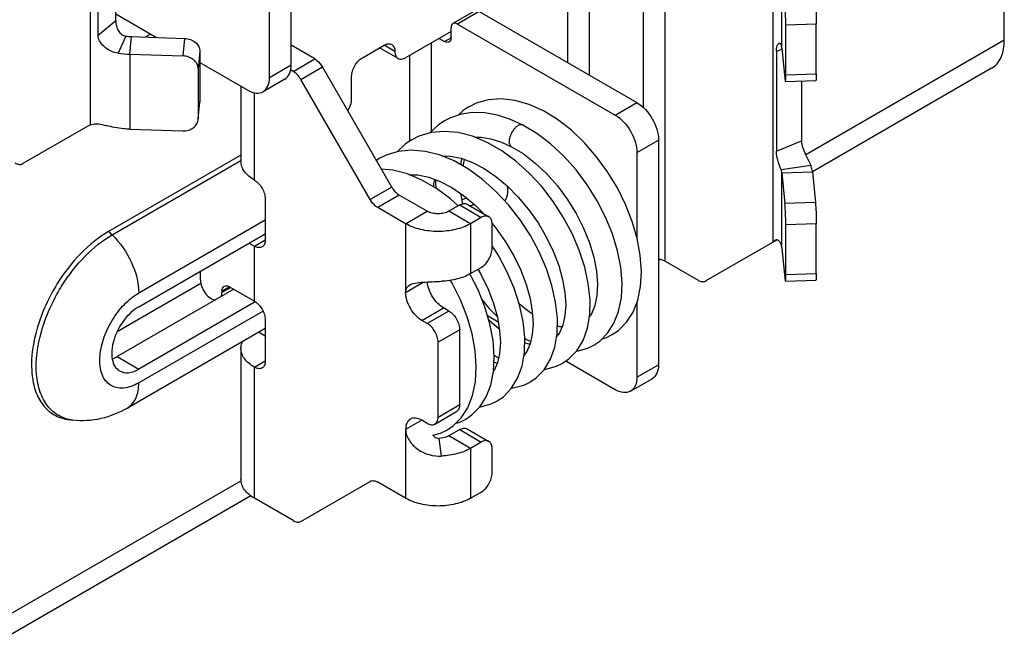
# Model space of a CAD drawing. Header units: millimetres. Extents: x 0 to 841, y 0 to 594.
# Tile 101 of 127: x 734 to 750, y 375 to 385. Entities that reach past the tile are written whole.
import ezdxf

# ---------------------------------------------------------------- set-up
doc = ezdxf.new("R2010")
doc.units = ezdxf.units.MM
doc.header["$LTSCALE"] = 46.255
doc.layers.get('0').update_dxf_attribs({"linetype": 'CONTINUOUS'})
doc.layers.add('DATUM_AXIS', color=7, linetype='CONTINUOUS')
doc.layers.add('ROUNDS', color=7, linetype='CONTINUOUS')

msp = doc.modelspace()

# ---------------------------------------------------------------- linework, layer by layer
at = {"color": 9, "linetype": 'CONTINUOUS'}
for p, q in [((743.802, 383.3166), (743.802, 388.1583)), ((744.1556, 380.8098), (744.1556, 388.1583)), ((734.7511, 387.7236), (734.7511, 383.0408)), ((745.9233, 381.1221), (745.9233, 385.8049)), ((746.069, 384.296), (746.069, 385.5208)), ((735.1703, 384.738), (734.8824, 384.5019)), ((735.3352, 384.49), (735.2123, 384.2102)), ((735.4025, 384.1934), (735.4303, 384.4816)), ((740.3372, 382.9348), (740.3372, 384.382)), ((749.7064, 384.4228), (746.4589, 382.5479)), ((735.4025, 384.1934), (735.4025, 382.9687)), ((739.9836, 382.7759), (739.9836, 384.1779)), ((745.9786, 384.2421), (746.0706, 384.2795)), ((738.0391, 384.0146), (737.6855, 383.8105)), ((737.4381, 382.1367), (737.4381, 383.5695)), ((743.3424, 383.1981), (743.696, 383.4022)), ((743.696, 382.5857), (744.0495, 382.7899)), ((745.9786, 382.6091), (746.3874, 382.7753)), ((746.0544, 382.3097), (746.5391, 382.3807)), ((746.069, 382.2548), (746.5682, 382.2708)), ((746.069, 381.03), (746.069, 382.2548)), ((739.9836, 382.2095), (739.9836, 382.2175)), ((739.9129, 381.4222), (740.2665, 381.6263)), ((740.9736, 381.4222), (740.62, 381.6263)), ((739.9129, 381.4222), (739.9129, 380.2995)), ((740.9736, 381.4222), (740.9736, 380.6057)), ((737.4381, 381.0548), (737.6148, 381.1569)), ((745.9455, 381.1447), (745.9761, 381.1602)), ((737.4381, 380.1567), (737.4381, 381.0548)), ((739.9129, 380.2995), (740.2001, 380.4653)), ((740.1781, 379.8403), (740.5317, 380.0444)), ((737.6148, 379.5851), (737.5082, 379.6467)), ((737.4381, 379.0748), (737.6148, 379.1769)), ((737.4381, 376.9315), (737.4381, 379.0748)), ((743.696, 378.9115), (744.0495, 379.1156)), ((740.1781, 378.2073), (739.9129, 378.0542)), ((739.9129, 378.0542), (739.9129, 376.9315)), ((740.5013, 377.6225), (740.4626, 377.9103)), ((740.9736, 377.748), (740.62, 377.9521)), ((740.9736, 377.748), (740.9736, 376.9315)), ((737.2199, 377.2138), (733.4429, 375.0331))]:
    msp.add_line(p, q, dxfattribs=at)
at = {"color": 7, "linetype": 'CONTINUOUS'}
for p, q in [((737.6855, 383.8105), (737.6855, 387.4847)), ((735.1703, 384.738), (735.1703, 386.2553)), ((735.741, 384.5249), (735.6536, 384.4744)), ((735.4303, 384.4816), (736.297, 384.4537)), ((745.9786, 384.2421), (745.9786, 382.6091)), ((746.069, 384.296), (746.1173, 383.7956)), ((737.9355, 383.7857), (737.582, 383.5816)), ((741.0656, 383.393), (740.9494, 383.3362)), ((740.6446, 383.1533), (740.5476, 383.1043)), ((740.1306, 382.8535), (740.0137, 382.7959)), ((744.0495, 382.7899), (744.0495, 379.1156)), ((739.4801, 382.4879), (739.4335, 382.4568)), ((740.5214, 382.524), (740.5245, 382.5293)), ((740.8159, 382.3853), (740.8324, 382.4876)), ((742.8825, 382.0574), (742.6996, 382.3015)), ((746.069, 382.2548), (746.1173, 381.7544)), ((739.9875, 382.216), (739.9904, 382.2209)), ((739.9951, 382.2208), (739.9941, 382.2132)), ((740.2665, 381.6263), (739.8094, 381.8903)), ((745.9882, 381.1595), (744.8209, 380.4855)), ((745.9455, 381.1447), (745.9641, 381.158)), ((741.4252, 380.9106), (741.3271, 381.0621)), ((746.069, 381.03), (746.1173, 380.5297)), ((736.5622, 380.4421), (735.1943, 379.6523)), ((743.1278, 379.5406), (743.1892, 379.5579)), ((743.1892, 379.5579), (743.2916, 379.6078)), ((742.891, 379.3855), (742.9903, 379.4338)), ((742.3781, 379.0904), (742.4816, 379.1402)), ((743.5924, 378.6826), (743.946, 378.8867)), ((741.844, 378.782), (741.9473, 378.8317)), ((741.3098, 378.4736), (741.4131, 378.5233)), ((740.7858, 378.1723), (740.8976, 378.2257)), ((740.4807, 377.9952), (740.5892, 378.0476)), ((740.7321, 378.1588), (740.7858, 378.1723)), ((740.3558, 377.9618), (740.4807, 377.9952))]:
    msp.add_line(p, q, dxfattribs=at)
at = {"color": 3, "linetype": 'CONTINUOUS'}
for p, q in [((734.8824, 384.5019), (734.8824, 386.1349)), ((738.0391, 384.0146), (738.0391, 385.0266)), ((735.4025, 384.1934), (736.2692, 384.1655)), ((749.4993, 383.9651), (746.5674, 382.2723)), ((746.3874, 383.7583), (746.3874, 382.7753)), ((737.2184, 383.6719), (737.2184, 382.4428)), ((734.7511, 383.0408), (733.6486, 382.4043)), ((735.4025, 382.9687), (736.2692, 382.9408)), ((743.696, 382.5857), (743.696, 381.1977)), ((746.5682, 382.2708), (746.6165, 381.7705)), ((737.6148, 381.8305), (737.6148, 381.1569)), ((739.9129, 381.4222), (739.4558, 381.6861)), ((744.0832, 380.8381), (744.0495, 380.8187)), ((743.696, 380.1377), (743.696, 378.9115)), ((737.6148, 379.8505), (737.6148, 379.1769)), ((737.2184, 379.381), (737.2184, 377.2377)), ((739.9129, 376.9315), (739.4558, 377.1954)), ((737.3817, 376.969), (733.2358, 374.5754))]:
    msp.add_line(p, q, dxfattribs=at)
at = {"color": 7, "linetype": 'CONTINUOUS'}
for points in [[(743.2907, 379.6073), (743.3925, 379.6769), (743.5253, 379.81), (743.6323, 379.9767), (743.7098, 380.1728), (743.7563, 380.3953), (743.7707, 380.6417), (743.752, 380.9055), (743.7014, 381.1788), (743.6208, 381.4567), (743.5116, 381.7345), (743.3761, 382.0073), (743.2166, 382.2702), (743.0359, 382.5182), (742.8372, 382.7463), (742.6237, 382.9501), (742.3992, 383.125), (742.1677, 383.2672), (741.9333, 383.3731), (741.7013, 383.4395), (741.4758, 383.4651), (741.2617, 383.4491), (741.0656, 383.393)], [(741.8324, 383.0348), (741.6287, 383.129), (741.4165, 383.1978), (741.2086, 383.2347), (741.0081, 383.2391), (740.8189, 383.2114), (740.6446, 383.1533)], [(740.9502, 383.3367), (740.8557, 383.2742), (740.7704, 383.1952)], [(740.5484, 383.1047), (740.4428, 383.0343), (740.3066, 382.906)], [(742.4805, 379.1396), (742.582, 379.2096), (742.7117, 379.3441), (742.8143, 379.5136), (742.8855, 379.7132), (742.9237, 379.9379), (742.9289, 380.1832), (742.9011, 380.4436), (742.8418, 380.7139), (742.7524, 380.9883), (742.6351, 381.2618), (742.4919, 381.5296), (742.3253, 381.7869), (742.138, 382.0287), (741.9332, 382.2505), (741.7145, 382.4476), (741.4851, 382.616), (741.2479, 382.7524), (741.0085, 382.8522), (740.7729, 382.9127), (740.5449, 382.933), (740.329, 382.9127), (740.1306, 382.8535)], [(742.6996, 382.3015), (742.4988, 382.526), (742.2834, 382.7265), (742.0567, 382.8992), (741.8324, 383.0348)], [(740.0145, 382.7964), (739.9101, 382.727), (739.7725, 382.5979)], [(741.0449, 382.8371), (741.1407, 382.8392), (741.3061, 382.813), (741.4782, 382.7584), (741.6457, 382.6812)], [(741.9463, 378.8311), (742.0471, 378.9006), (742.1768, 379.0345), (742.2798, 379.2042), (742.3512, 379.4039), (742.3897, 379.6295), (742.3948, 379.8758), (742.3668, 380.1375), (742.3067, 380.4093), (742.2163, 380.6854), (742.0976, 380.9606), (741.9529, 381.2295), (741.7849, 381.4874), (741.5964, 381.7293), (741.3907, 381.9506), (741.1712, 382.1468), (740.9417, 382.3137), (740.7058, 382.448), (740.4675, 382.5462), (740.2324, 382.6056), (740.0057, 382.6245), (739.7918, 382.6037), (739.5951, 382.5446), (739.4795, 382.4876)], [(741.6457, 382.6812), (741.8328, 382.5679), (742.0275, 382.4193), (742.2163, 382.243), (742.3945, 382.043), (742.5577, 381.8241), (742.702, 381.5916), (742.8243, 381.3515), (742.9219, 381.1097), (742.993, 380.8724), (743.0366, 380.6458), (743.0529, 380.4358), (743.043, 380.2478), (743.0086, 380.085), (742.9516, 379.9497), (742.9181, 379.9049)], [(740.508, 382.5296), (740.6422, 382.5276), (740.8203, 382.492), (741.0061, 382.4242), (741.1959, 382.3253), (741.3872, 382.1963), (741.5753, 382.0394), (741.7558, 381.8581), (741.9249, 381.6562), (742.0788, 381.4378), (742.2139, 381.2084), (742.3271, 380.9739), (742.4164, 380.7399), (742.4804, 380.512), (742.5185, 380.2957), (742.531, 380.0962), (742.5189, 379.9184), (742.4842, 379.7647), (742.4286, 379.6384), (742.3806, 379.5761)], [(740.7745, 381.7155), (740.6465, 381.8308), (740.4166, 381.9995), (740.1799, 382.1357), (739.9404, 382.2356), (739.7037, 382.2963), (739.5167, 382.3126)], [(739.9749, 382.2212), (740.1117, 382.2189), (740.2916, 382.1822), (740.4779, 382.1132), (740.6673, 382.0137), (740.8573, 381.8848), (741.0443, 381.7283), (741.1799, 381.5918)], [(740.3732, 382.0245), (740.3764, 382.0815), (740.3888, 382.1462)], [(740.4022, 382.1412), (740.4012, 382.0882), (740.4089, 382.004)], [(740.8468, 381.7478), (740.8203, 381.8884), (740.8183, 381.9113)], [(742.9894, 379.4333), (743.0876, 379.5004), (743.2167, 379.6297), (743.3212, 379.7933), (743.3969, 379.9874), (743.4412, 380.2094), (743.4526, 380.4532), (743.4311, 380.7119), (743.378, 380.9809), (743.2945, 381.255), (743.1826, 381.5293), (743.0444, 381.7984), (742.8825, 382.0574)], [(740.094, 381.7259), (740.1354, 381.7041), (740.1556, 381.6904)], [(741.327, 381.4241), (741.3933, 381.3447), (741.5467, 381.1264), (741.6813, 380.8972), (741.7944, 380.6624), (741.8834, 380.4281), (741.9471, 380.2001), (741.9848, 379.984), (741.9969, 379.7851), (741.9846, 379.608), (741.9497, 379.4551), (741.8942, 379.3294), (741.8467, 379.268)], [(741.4123, 378.5228), (741.5117, 378.5912), (741.6415, 378.7245), (741.7446, 378.8937), (741.8165, 379.0931), (741.8554, 379.3183), (741.8609, 379.5637), (741.8335, 379.8241), (741.7745, 380.0943), (741.6854, 380.3688), (741.5683, 380.6424), (741.4252, 380.9106)], [(741.0959, 380.6763), (741.1494, 380.585), (741.2614, 380.3515), (741.3498, 380.1185), (741.4131, 379.8913), (741.4508, 379.6756), (741.4628, 379.477), (741.4507, 379.3005), (741.4161, 379.1481), (741.3608, 379.0222), (741.3503, 379.0087)], [(740.5883, 378.047), (740.6886, 378.1154), (740.8206, 378.2471), (740.9279, 378.4129), (741.0066, 378.61), (741.0538, 378.8356), (741.068, 379.0846), (741.0491, 379.3482), (740.9983, 379.6214), (740.9172, 379.8995), (740.8075, 380.1776), (740.6715, 380.4506), (740.6443, 380.4954)], [(740.8966, 378.2251), (740.9967, 378.2937), (741.1259, 378.4241), (741.2299, 378.5879), (741.3052, 378.7812), (741.35, 379.0022), (741.3627, 379.2489), (741.3423, 379.5116), (741.2901, 379.7841), (741.2078, 380.0616), (741.097, 380.3392), (740.9652, 380.6015)], [(741.1601, 380.1811), (741.2798, 380.0356), (741.4096, 379.9041)], [(741.9874, 379.9418), (741.9366, 379.9744), (741.7689, 380.1115)], [(741.4472, 379.6959), (741.4449, 379.6975), (741.276, 379.842), (741.2716, 379.8467)], [(742.4707, 379.7342), (742.4341, 379.7377), (742.3922, 379.75)], [(741.8605, 379.5475), (741.8921, 379.5266), (741.9586, 379.4939)], [(741.9472, 379.4494), (741.926, 379.4521), (741.8589, 379.4741)], [(742.7037, 379.3357), (742.715, 379.3364), (742.891, 379.3855)], [(741.361, 379.2704), (741.382, 379.2556), (741.4343, 379.2281)], [(741.4131, 379.1412), (741.3908, 379.144), (741.3578, 379.1549)], [(742.182, 379.0432), (742.2036, 379.0441), (742.3781, 379.0904)], [(741.6478, 378.7349), (741.6696, 378.7358), (741.844, 378.782)], [(741.1277, 378.427), (741.1346, 378.4273), (741.3098, 378.4736)]]:
    msp.add_lwpolyline(points, dxfattribs=at)
for centre, radius, start, end in [((735.4571, 385.3255), 0.8443, 261.70227, 268.18629), ((744.5444, 382.4972), 1.9474, 315.07776, 316.00901)]:
    msp.add_arc(centre, radius, start, end, dxfattribs=at)
at = {"color": 3, "linetype": 'CONTINUOUS'}
for centre, radius, start, end in [((735.4553, 385.8736), 1.681, 261.68779, 268.20077), ((734.3039, 385.1373), 2.1436, 282.04092, 283.33712)]:
    msp.add_arc(centre, radius, start, end, dxfattribs=at)
at = {"color": 9, "linetype": 'CONTINUOUS'}
msp.add_arc((741.8059, 382.9849), 0.0565, 62.09924, 66.53234, dxfattribs=at)
at = {"color": 7, "linetype": 'CONTINUOUS'}
for points, knots in [([(735.1703, 384.738), (735.1703, 384.7102), (735.1784, 384.6538), (735.2109, 384.5767), (735.2632, 384.5153), (735.3115, 384.4935), (735.3352, 384.49)], [0, 0, 0, 0, 0.260613, 0.5264083, 0.7749932, 1, 1, 1, 1]), ([(745.9786, 384.2421), (745.9786, 384.2727), (745.9829, 384.315), (746.0035, 384.3587), (746.0176, 384.3715), (746.0245, 384.3733)], [0, 0, 0, 0, 0.6341451, 0.8523844, 1, 1, 1, 1]), ([(746.0245, 384.3733), (746.0299, 384.3748), (746.0448, 384.3708), (746.0513, 384.3581), (746.0544, 384.3509)], [0, 0, 0, 0, 0.417211, 1, 1, 1, 1]), ([(737.582, 383.5816), (737.6157, 383.6011), (737.674, 383.674), (737.6855, 383.7627), (737.6855, 383.8105)], [0, 0, 0, 0, 0.4492496, 1, 1, 1, 1]), ([(737.332, 383.6063), (737.3733, 383.5825), (737.456, 383.5481), (737.5483, 383.5621), (737.582, 383.5816)], [0, 0, 0, 0, 0.5507504, 1, 1, 1, 1]), ([(746.0544, 382.3097), (746.036, 382.3516), (746, 382.4485), (745.9786, 382.5515), (745.9786, 382.6091)], [0, 0, 0, 0, 0.4427961, 1, 1, 1, 1]), ([(740.9122, 381.839), (740.9052, 381.8371), (740.8787, 381.8291), (740.8527, 381.8193), (740.8341, 381.8106)], [0, 0, 0, 0, 0.2615849, 1, 1, 1, 1]), ([(740.62, 381.6263), (740.5949, 381.6119), (740.5366, 381.5907), (740.4433, 381.5806), (740.3499, 381.5907), (740.2916, 381.6119), (740.2665, 381.6263)], [0, 0, 0, 0, 0.2372184, 0.5, 0.7627816, 1, 1, 1, 1]), ([(740.9638, 381.7163), (740.9698, 381.7177), (740.9935, 381.7236), (741.0168, 381.7309), (741.0338, 381.7372)], [0, 0, 0, 0, 0.2545005, 1, 1, 1, 1]), ([(745.9882, 381.1612), (745.9908, 381.1607), (746.002, 381.1574), (746.0114, 381.1495), (746.0173, 381.1427)], [0, 0, 0, 0, 0.2286539, 1, 1, 1, 1]), ([(746.069, 381.03), (746.0681, 381.0399), (746.0604, 381.0811), (746.0381, 381.1186), (746.0173, 381.1427)], [0, 0, 0, 0, 0.2369728, 1, 1, 1, 1]), ([(744.0504, 380.8461), (744.0601, 380.8444), (744.0965, 380.8367), (744.1319, 380.8235), (744.1556, 380.8098)], [0, 0, 0, 0, 0.2658965, 1, 1, 1, 1]), ([(740.5317, 380.0444), (740.4967, 380.0646), (740.4299, 380.1195), (740.3251, 380.256), (740.2754, 380.3845), (740.2679, 380.4708)], [0, 0, 0, 0, 0.2351113, 0.4953752, 1, 1, 1, 1]), ([(744.0495, 379.1156), (744.0495, 379.0679), (744.0379, 378.9791), (743.9797, 378.9062), (743.946, 378.8867)], [0, 0, 0, 0, 0.5507504, 1, 1, 1, 1]), ([(740.3552, 377.9614), (740.3688, 377.9463), (740.4006, 377.9196), (740.4422, 377.9094), (740.4626, 377.9103)], [0, 0, 0, 0, 0.4984037, 1, 1, 1, 1]), ([(740.62, 377.9521), (740.6092, 377.9458), (740.5597, 377.9223), (740.5046, 377.9121), (740.4626, 377.9103)], [0, 0, 0, 0, 0.2297884, 1, 1, 1, 1])]:
    msp.add_open_spline(points, degree=3, knots=knots, dxfattribs=at)
at = {"color": 3, "linetype": 'CONTINUOUS'}
for points, knots in [([(735.2123, 384.2102), (735.1248, 384.223), (735.0005, 384.2804), (734.9035, 384.4047), (734.8824, 384.4719), (734.8824, 384.5019)], [0, 0, 0, 0, 0.5669741, 0.8074131, 1, 1, 1, 1]), ([(749.4993, 383.9651), (749.5323, 383.9841), (749.594, 384.036), (749.686, 384.1867), (749.7064, 384.3273), (749.7064, 384.4228)], [0, 0, 0, 0, 0.2184671, 0.4522931, 1, 1, 1, 1]), ([(737.9355, 383.7857), (737.9693, 383.8052), (738.0275, 383.8781), (738.0391, 383.9668), (738.0391, 384.0146)], [0, 0, 0, 0, 0.4492496, 1, 1, 1, 1]), ([(734.7984, 383.0515), (734.8287, 383.0587), (734.9026, 383.0558), (734.9727, 383.0397), (735.0121, 383.0284)], [0, 0, 0, 0, 0.4318573, 1, 1, 1, 1]), ([(735.4025, 382.9687), (735.3688, 382.9697), (735.2372, 382.9778), (735.1064, 383.0013), (735.0121, 383.0284)], [0, 0, 0, 0, 0.255963, 1, 1, 1, 1]), ([(746.3874, 382.7753), (746.3874, 382.7374), (746.4073, 382.6605), (746.4645, 382.5313), (746.5133, 382.4393), (746.5391, 382.3807)], [0, 0, 0, 0, 0.2671476, 0.5480483, 1, 1, 1, 1]), ([(737.4381, 382.1367), (737.4051, 382.1557), (737.3454, 382.1968), (737.2741, 382.2718), (737.2289, 382.3547), (737.2184, 382.4143), (737.2184, 382.4428)], [0, 0, 0, 0, 0.2898071, 0.5490477, 0.7822277, 1, 1, 1, 1]), ([(746.5682, 382.2708), (746.5673, 382.2801), (746.5621, 382.3178), (746.5506, 382.3545), (746.5391, 382.3807)], [0, 0, 0, 0, 0.2457605, 1, 1, 1, 1]), ([(737.4381, 382.1367), (737.4632, 382.1222), (737.5107, 382.0822), (737.5661, 382.0064), (737.604, 381.9206), (737.6148, 381.8594), (737.6148, 381.8305)], [0, 0, 0, 0, 0.2372471, 0.5, 0.7627529, 1, 1, 1, 1]), ([(740.9736, 381.4222), (740.8983, 381.3788), (740.7232, 381.3153), (740.4433, 381.2849), (740.1633, 381.3153), (739.9882, 381.3788), (739.9129, 381.4222)], [0, 0, 0, 0, 0.2372184, 0.5, 0.7627816, 1, 1, 1, 1]), ([(737.6148, 381.1569), (737.6148, 381.133), (737.6091, 381.0886), (737.5799, 381.0522), (737.5631, 381.0424)], [0, 0, 0, 0, 0.5508253, 1, 1, 1, 1]), ([(737.5631, 381.0424), (737.5462, 381.0327), (737.5001, 381.0257), (737.4587, 381.0429), (737.4381, 381.0548)], [0, 0, 0, 0, 0.4491747, 1, 1, 1, 1]), ([(739.9668, 380.4124), (739.9962, 380.433), (740.0754, 380.4557), (740.2032, 380.4672), (740.3483, 380.4738), (740.4495, 380.4779), (740.5013, 380.4802)], [0, 0, 0, 0, 0.1982239, 0.4400462, 0.7131758, 1, 1, 1, 1]), ([(740.9736, 380.6057), (740.9062, 380.5668), (740.7509, 380.5075), (740.5873, 380.484), (740.5013, 380.4802)], [0, 0, 0, 0, 0.4747118, 1, 1, 1, 1]), ([(739.9129, 380.2995), (739.9129, 380.3227), (739.9203, 380.3672), (739.9505, 380.4009), (739.9668, 380.4124)], [0, 0, 0, 0, 0.5370734, 1, 1, 1, 1]), ([(737.4381, 380.1567), (737.4632, 380.1422), (737.5107, 380.1022), (737.5661, 380.0264), (737.604, 379.9406), (737.6148, 379.8794), (737.6148, 379.8505)], [0, 0, 0, 0, 0.2372471, 0.5, 0.7627529, 1, 1, 1, 1]), ([(740.1781, 379.8403), (740.1405, 379.862), (740.0692, 379.922), (739.9861, 380.0356), (739.9292, 380.1644), (739.9129, 380.2561), (739.9129, 380.2995)], [0, 0, 0, 0, 0.2372374, 0.5, 0.7627626, 1, 1, 1, 1]), ([(737.2184, 379.381), (737.2184, 379.3907), (737.2207, 379.4304), (737.2325, 379.4693), (737.2455, 379.4963)], [0, 0, 0, 0, 0.2453969, 1, 1, 1, 1]), ([(737.4381, 379.0748), (737.4051, 379.0938), (737.3454, 379.1349), (737.2741, 379.2099), (737.2289, 379.2929), (737.2184, 379.3524), (737.2184, 379.381)], [0, 0, 0, 0, 0.2898071, 0.5490477, 0.7822277, 1, 1, 1, 1]), ([(737.6148, 379.1769), (737.6148, 379.153), (737.6091, 379.1086), (737.5799, 379.0722), (737.5631, 379.0624)], [0, 0, 0, 0, 0.5508253, 1, 1, 1, 1]), ([(737.5631, 379.0624), (737.5462, 379.0527), (737.5001, 379.0457), (737.4587, 379.0629), (737.4381, 379.0748)], [0, 0, 0, 0, 0.4491747, 1, 1, 1, 1]), ([(743.696, 378.9115), (743.696, 378.8637), (743.6844, 378.775), (743.6261, 378.7021), (743.5924, 378.6826)], [0, 0, 0, 0, 0.5507504, 1, 1, 1, 1]), ([(743.5924, 378.6826), (743.5587, 378.6631), (743.4664, 378.6492), (743.3838, 378.6835), (743.3424, 378.7074)], [0, 0, 0, 0, 0.4492496, 1, 1, 1, 1]), ([(739.9906, 378.2258), (739.9653, 378.2112), (739.9216, 378.1565), (739.9129, 378.09), (739.9129, 378.0542)], [0, 0, 0, 0, 0.4492146, 1, 1, 1, 1]), ([(740.1781, 378.2073), (740.1471, 378.2252), (740.0851, 378.2509), (740.0159, 378.2404), (739.9906, 378.2258)], [0, 0, 0, 0, 0.5507854, 1, 1, 1, 1]), ([(739.9129, 378.0542), (739.9129, 378.0237), (739.9265, 377.9598), (739.9858, 377.8417), (740.1085, 377.719), (740.2965, 377.6342), (740.4336, 377.6194), (740.5013, 377.6225)], [0, 0, 0, 0, 0.1142072, 0.2396019, 0.4926966, 0.7458845, 1, 1, 1, 1]), ([(740.9736, 377.748), (740.9062, 377.7091), (740.7509, 377.6498), (740.5873, 377.6263), (740.5013, 377.6225)], [0, 0, 0, 0, 0.4747118, 1, 1, 1, 1]), ([(737.4381, 376.9315), (737.4051, 376.9505), (737.3454, 376.9916), (737.2741, 377.0666), (737.2289, 377.1496), (737.2184, 377.2091), (737.2184, 377.2377)], [0, 0, 0, 0, 0.2898071, 0.5490477, 0.7822277, 1, 1, 1, 1]), ([(740.9736, 376.9315), (740.8983, 376.888), (740.7232, 376.8246), (740.4433, 376.7942), (740.1633, 376.8246), (739.9882, 376.888), (739.9129, 376.9315)], [0, 0, 0, 0, 0.2372184, 0.5, 0.7627816, 1, 1, 1, 1])]:
    msp.add_open_spline(points, degree=3, knots=knots, dxfattribs=at)
at = {"color": 7, "linetype": 'CONTINUOUS'}
for points in [[(746.069, 384.296), (746.0672, 384.3149), (746.0621, 384.3336), (746.0544, 384.3509)], [(743.696, 383.4022), (743.8009, 383.3416), (743.9667, 383.1503), (744.0495, 382.911), (744.0495, 382.7899)], [(746.069, 382.2548), (746.0672, 382.2736), (746.0621, 382.2924), (746.0544, 382.3097)], [(745.964, 381.1581), (745.9661, 381.1591), (745.9683, 381.1599), (745.9705, 381.1605)], [(745.9705, 381.1605), (745.9762, 381.1621), (745.9824, 381.1624), (745.9882, 381.1612)]]:
    msp.add_open_spline(points, degree=3, dxfattribs=at)
at = {"color": 9, "linetype": 'CONTINUOUS'}
for points, knots in [([(741.8285, 383.0367), (741.8161, 383.0421), (741.7835, 383.043), (741.7555, 383.0292), (741.7413, 383.02)], [0, 0, 0, 0, 0.4436358, 1, 1, 1, 1]), ([(741.7413, 383.02), (741.7272, 383.0107), (741.6999, 382.9872), (741.6648, 382.9439), (741.6361, 382.8933), (741.6156, 382.84), (741.6055, 382.788), (741.6063, 382.7417), (741.6186, 382.7038), (741.6361, 382.6863), (741.6457, 382.6812)], [0, 0, 0, 0, 0.1285349, 0.2717373, 0.4215433, 0.5687055, 0.7040723, 0.8213541, 0.9179667, 1, 1, 1, 1])]:
    msp.add_open_spline(points, degree=3, knots=knots, dxfattribs=at)
at = {"color": 3, "linetype": 'CONTINUOUS'}
msp.add_open_spline([(743.3424, 383.1981), (743.4473, 383.1375), (743.6132, 382.9462), (743.696, 382.7069), (743.696, 382.5857)], degree=3, dxfattribs=at)
at = {"layer": 'DATUM_AXIS', "color": 9, "linetype": 'CONTINUOUS'}
for p, q in [((735.1111, 381.2391), (737.2184, 382.4557)), ((735.5466, 380.2905), (737.6148, 381.4846)), ((737.5797, 379.9923), (735.5466, 378.8185)), ((735.193, 379.2483), (735.5466, 379.0442))]:
    msp.add_line(p, q, dxfattribs=at)
at = {"layer": 'DATUM_AXIS', "color": 3, "linetype": 'CONTINUOUS'}
for p, q in [((735.5466, 380.0648), (737.6148, 381.2589)), ((737.4533, 380.145), (735.5466, 379.0442)), ((737.6148, 379.7082), (735.3602, 378.4065))]:
    msp.add_line(p, q, dxfattribs=at)
at = {"layer": 'DATUM_AXIS', "color": 7, "linetype": 'CONTINUOUS'}
msp.add_line((737.1022, 380.3506), (735.193, 379.2483), dxfattribs=at)
at = {"layer": 'DATUM_AXIS', "color": 3, "linetype": 'CONTINUOUS'}
for centre, radius, start, end in [((741.4707, 382.3307), 0.6198, 166.57391, 176.86013), ((734.6979, 380.0427), 1.8483, 259.32791, 262.74997)]:
    msp.add_arc(centre, radius, start, end, dxfattribs=at)
at = {"layer": 'DATUM_AXIS', "color": 9, "linetype": 'CONTINUOUS'}
for centre, radius, start, end in [((733.3599, 379.4185), 2.5262, 46.1127, 47.95834), ((736.8572, 378.798), 3.0295, 148.09934, 148.38457)]:
    msp.add_arc(centre, radius, start, end, dxfattribs=at)
at = {"layer": 'DATUM_AXIS', "color": 3, "linetype": 'CONTINUOUS'}
for points, knots in [([(741.5379, 381.7917), (741.5456, 381.8032), (741.5745, 381.8577), (741.5834, 381.9208), (741.5834, 381.9683)], [0, 0, 0, 0, 0.2251563, 1, 1, 1, 1]), ([(735.0516, 381.2946), (734.8868, 381.1994), (734.5724, 380.9417), (734.3256, 380.6219), (734.2142, 380.4432)], [0, 0, 0, 0, 0.4745741, 1, 1, 1, 1]), ([(734.2142, 380.4432), (734.0733, 380.217), (733.8607, 379.7554), (733.7638, 379.147), (733.8321, 378.7244), (733.9465, 378.4774), (734.1258, 378.2997), (734.2782, 378.2409), (734.3556, 378.2264)], [0, 0, 0, 0, 0.3137821, 0.5919893, 0.7098835, 0.8134064, 0.9073096, 1, 1, 1, 1]), ([(735.5466, 380.0648), (735.4499, 380.009), (735.2801, 379.8401), (735.1468, 379.5797), (735.1014, 379.3581), (735.1049, 379.2111), (735.1461, 379.0892), (735.2028, 379.0313), (735.234, 379.0133)], [0, 0, 0, 0, 0.2698554, 0.5613025, 0.6954414, 0.8131309, 0.9128476, 1, 1, 1, 1]), ([(735.234, 379.0133), (735.2762, 378.9889), (735.3915, 378.9714), (735.4948, 379.0143), (735.5466, 379.0442)], [0, 0, 0, 0, 0.449186, 1, 1, 1, 1]), ([(735.3602, 378.4065), (735.2258, 378.3289), (734.9348, 378.2089), (734.618, 378.1897), (734.4647, 378.2092)], [0, 0, 0, 0, 0.5009556, 1, 1, 1, 1])]:
    msp.add_open_spline(points, degree=3, knots=knots, dxfattribs=at)
msp.add_open_spline([(741.5834, 381.9683), (741.5834, 381.9918), (741.5816, 382.0153), (741.5786, 382.0386)], degree=3, dxfattribs=at)
at = {"layer": 'DATUM_AXIS', "color": 9, "linetype": 'CONTINUOUS'}
for points, knots in [([(734.2853, 380.399), (734.3951, 380.5754), (734.6385, 380.891), (734.9486, 381.1453), (735.1111, 381.2391)], [0, 0, 0, 0, 0.5254603, 1, 1, 1, 1]), ([(735.1111, 381.2391), (735.243, 381.1123), (735.4478, 380.8142), (735.5466, 380.4616), (735.5466, 380.2905)], [0, 0, 0, 0, 0.5166911, 1, 1, 1, 1]), ([(734.4646, 378.2092), (734.3859, 378.2192), (734.2298, 378.2682), (734.0414, 378.435), (733.9187, 378.6749), (733.8403, 379.0914), (733.9292, 379.6983), (734.1378, 380.1595), (734.2773, 380.3862)], [0, 0, 0, 0, 0.0939917, 0.1877737, 0.2903725, 0.4072661, 0.6847302, 1, 1, 1, 1]), ([(734.9102, 379.2288), (734.9151, 379.3313), (734.96, 379.5444), (735.0984, 379.8422), (735.2942, 380.1029), (735.4596, 380.2402), (735.5466, 380.2905)], [0, 0, 0, 0, 0.2407046, 0.503572, 0.7644849, 1, 1, 1, 1]), ([(735.5466, 378.8185), (735.4697, 378.7741), (735.3465, 378.7254), (735.1824, 378.7337), (735.0794, 378.7762), (734.9976, 378.8532), (734.9182, 379.0019), (734.9058, 379.1372), (734.9102, 379.2288)], [0, 0, 0, 0, 0.2703603, 0.3853985, 0.4932905, 0.6024103, 0.7206844, 1, 1, 1, 1]), ([(735.3602, 378.4065), (735.4209, 378.4416), (735.5257, 378.5728), (735.5466, 378.7326), (735.5466, 378.8185)], [0, 0, 0, 0, 0.4492462, 1, 1, 1, 1])]:
    msp.add_open_spline(points, degree=3, knots=knots, dxfattribs=at)
at = {"layer": 'DATUM_AXIS', "color": 7, "linetype": 'CONTINUOUS'}
msp.add_open_spline([(735.1124, 379.2103), (735.1191, 379.2128), (735.1468, 379.2236), (735.1735, 379.237), (735.193, 379.2483)], degree=3, knots=[0, 0, 0, 0, 0.2412079, 1, 1, 1, 1], dxfattribs=at)
at = {"layer": 'ROUNDS', "color": 3, "linetype": 'CONTINUOUS'}
for p, q in [((749.7064, 384.4228), (749.7064, 388.5053)), ((742.5646, 384.0554), (742.5646, 385.668)), ((740.7615, 384.6882), (743.3424, 383.1981)), ((746.6304, 383.8717), (746.6304, 384.6882)), ((740.6554, 384.4637), (740.6554, 384.627)), ((740.4609, 384.4535), (740.5493, 384.4024)), ((736.5188, 383.9534), (736.5188, 383.1369)), ((738.0719, 383.914), (738.0318, 383.9372)), ((739.3308, 381.8181), (738.1969, 383.782)), ((736.5181, 383.1208), (736.5188, 383.1369)), ((737.2184, 382.5456), (735.0516, 381.2946)), ((741.1504, 381.5243), (740.9736, 381.4222)), ((741.3271, 381.014), (741.3271, 381.4222)), ((746.6304, 380.6057), (746.6304, 381.4222)), ((737.3497, 381.1058), (737.4381, 381.0548)), ((736.5542, 380.5037), (736.5542, 380.6465)), ((740.9736, 380.6057), (741.1504, 380.7078)), ((736.9077, 380.3199), (736.9077, 380.2995)), ((737.0315, 380.3914), (737.4381, 380.1567)), ((740.2665, 379.7892), (740.1781, 379.8403)), ((741.4267, 379.8134), (741.2514, 379.9146)), ((740.4433, 378.2583), (740.4433, 379.483)), ((743.3424, 378.7074), (742.5321, 379.1752)), ((740.2665, 378.1562), (740.1781, 378.2073)), ((741.1504, 377.85), (740.9736, 377.748)), ((741.3271, 377.3397), (741.3271, 377.748)), ((738.1969, 376.5531), (739.3308, 377.2078)), ((738.0719, 376.5655), (737.4381, 376.9315)), ((740.9736, 376.9315), (741.1504, 377.0336))]:
    msp.add_line(p, q, dxfattribs=at)
at = {"layer": 'ROUNDS', "color": 7, "linetype": 'CONTINUOUS'}
for p, q in [((742.9181, 383.8513), (742.9181, 385.668)), ((735.1703, 384.8544), (735.8387, 384.4685)), ((741.04, 384.8998), (740.6865, 384.6956)), ((741.115, 384.8923), (743.696, 383.4022)), ((746.1312, 383.8556), (746.1312, 384.6721)), ((740.6554, 384.5657), (739.9129, 384.1371)), ((738.4255, 384.1181), (738.0391, 384.3412)), ((739.2058, 384.1371), (739.5594, 384.3412)), ((736.5466, 384.2416), (736.5466, 383.4251)), ((739.7879, 384.1247), (739.4862, 384.2989)), ((736.5466, 384.0598), (737.332, 383.6063)), ((739.6844, 382.0222), (738.5505, 383.9862)), ((739.0291, 383.4635), (739.0291, 383.8309)), ((746.1254, 383.7499), (746.6246, 383.766)), ((736.5196, 383.1368), (736.5459, 383.4091)), ((736.5466, 383.4251), (736.5459, 383.409)), ((740.7968, 381.7284), (740.62, 381.6263)), ((740.9218, 381.7408), (741.2754, 381.5367)), ((746.1312, 380.5897), (746.1312, 381.4062)), ((744.1556, 380.8098), (744.6959, 380.4979)), ((746.1254, 380.4839), (746.6246, 380.5)), ((740.62, 379.9934), (740.5317, 380.0444)), ((740.7968, 378.4624), (740.7968, 379.6872)), ((740.3915, 378.1439), (740.745, 378.348)), ((740.7968, 378.0542), (740.62, 377.9521)), ((740.9218, 378.0666), (741.2754, 377.8624))]:
    msp.add_line(p, q, dxfattribs=at)
at = {"layer": 'ROUNDS', "color": 9, "linetype": 'CONTINUOUS'}
for p, q in [((741.115, 384.8923), (740.7615, 384.6882)), ((746.6304, 384.6882), (746.1312, 384.6721)), ((736.297, 384.4537), (736.2692, 384.1655)), ((739.7362, 384.2391), (739.5594, 384.3412)), ((740.5493, 384.4024), (740.6554, 384.4637)), ((736.5466, 384.2416), (736.5188, 383.9534)), ((738.0719, 383.914), (738.4255, 384.1181)), ((738.1969, 383.782), (738.5505, 383.9862)), ((746.1312, 383.8556), (746.6304, 383.8717)), ((736.5188, 383.1369), (736.5466, 383.4251)), ((739.6844, 382.0222), (739.3308, 381.8181)), ((739.8094, 381.8903), (739.4558, 381.6861)), ((746.6165, 381.7705), (746.1173, 381.7544)), ((740.7968, 381.7284), (741.1504, 381.5243)), ((746.6304, 381.4222), (746.1312, 381.4062)), ((746.1312, 380.5897), (746.6304, 380.6057)), ((737.0315, 380.3914), (736.9077, 380.3199)), ((736.9077, 380.2995), (737.0492, 380.3812)), ((740.62, 379.9934), (740.2665, 379.7892)), ((740.7968, 379.6872), (740.4433, 379.483)), ((740.4433, 378.2583), (740.7968, 378.4624)), ((740.7968, 378.0542), (741.1504, 377.85))]:
    msp.add_line(p, q, dxfattribs=at)
at = {"layer": 'ROUNDS', "color": 7, "linetype": 'CONTINUOUS'}
for points, knots in [([(746.1312, 384.6721), (746.1312, 384.7343), (746.1281, 384.8505), (746.1225, 384.9666), (746.1173, 385.0204)], [0, 0, 0, 0, 0.5352882, 1, 1, 1, 1]), ([(736.297, 384.4537), (736.3295, 384.4527), (736.3932, 384.4405), (736.4753, 384.3941), (736.5323, 384.3252), (736.5466, 384.2686), (736.5466, 384.2416)], [0, 0, 0, 0, 0.2712955, 0.5320828, 0.7742334, 1, 1, 1, 1]), ([(739.5594, 384.3412), (739.5801, 384.3531), (739.6214, 384.3703), (739.6675, 384.3633), (739.6844, 384.3536)], [0, 0, 0, 0, 0.5507587, 1, 1, 1, 1]), ([(739.6844, 384.3536), (739.7012, 384.3438), (739.7304, 384.3074), (739.7362, 384.263), (739.7362, 384.2391)], [0, 0, 0, 0, 0.4492416, 1, 1, 1, 1]), ([(739.7362, 384.2391), (739.7362, 384.2153), (739.742, 384.1709), (739.7711, 384.1344), (739.7879, 384.1247)], [0, 0, 0, 0, 0.5507587, 1, 1, 1, 1]), ([(738.4255, 384.1181), (738.4376, 384.1111), (738.4877, 384.076), (738.527, 384.0269), (738.5505, 383.9862)], [0, 0, 0, 0, 0.2291658, 1, 1, 1, 1]), ([(739.0291, 383.8309), (739.0291, 383.8599), (739.0399, 383.921), (739.0778, 384.0069), (739.1332, 384.0826), (739.1807, 384.1226), (739.2058, 384.1371)], [0, 0, 0, 0, 0.2372223, 0.500001, 0.762778, 1, 1, 1, 1]), ([(739.7879, 384.1247), (739.8048, 384.115), (739.8509, 384.108), (739.8923, 384.1251), (739.9129, 384.1371)], [0, 0, 0, 0, 0.4492416, 1, 1, 1, 1]), ([(746.1254, 383.7499), (746.1261, 383.7499), (746.1271, 383.7532), (746.128, 383.7579), (746.129, 383.7671), (746.1302, 383.785), (746.131, 383.8151), (746.1312, 383.8409), (746.1312, 383.8556)], [0, 0, 0, 0, 0.0209888, 0.072441, 0.1556998, 0.2699051, 0.584959, 1, 1, 1, 1]), ([(746.1173, 383.7956), (746.1179, 383.7891), (746.1192, 383.7779), (746.1211, 383.7628), (746.1229, 383.7555), (746.1242, 383.7499), (746.1254, 383.7499)], [0, 0, 0, 0, 0.423309, 0.7347487, 0.9266335, 1, 1, 1, 1]), ([(738.9647, 383.2688), (738.9748, 383.2842), (739.0086, 383.3439), (739.0291, 383.413), (739.0291, 383.4635)], [0, 0, 0, 0, 0.2662738, 1, 1, 1, 1]), ([(739.6844, 382.0222), (739.6925, 382.0081), (739.7259, 381.9572), (739.7707, 381.9126), (739.8094, 381.8903)], [0, 0, 0, 0, 0.2672177, 1, 1, 1, 1]), ([(740.7968, 381.7284), (740.8175, 381.7403), (740.8588, 381.7575), (740.905, 381.7505), (740.9218, 381.7408)], [0, 0, 0, 0, 0.5507587, 1, 1, 1, 1]), ([(746.1312, 381.4062), (746.1312, 381.4684), (746.1281, 381.5845), (746.1225, 381.7006), (746.1173, 381.7544)], [0, 0, 0, 0, 0.5352882, 1, 1, 1, 1]), ([(744.6959, 380.4979), (744.7165, 380.486), (744.7578, 380.4688), (744.804, 380.4758), (744.8209, 380.4855)], [0, 0, 0, 0, 0.55075, 1, 1, 1, 1]), ([(746.1173, 380.5297), (746.1179, 380.5231), (746.1192, 380.512), (746.1211, 380.4968), (746.1229, 380.4895), (746.1242, 380.4839), (746.1254, 380.4839)], [0, 0, 0, 0, 0.423309, 0.7347487, 0.9266335, 1, 1, 1, 1]), ([(746.1254, 380.4839), (746.1261, 380.4839), (746.1271, 380.4872), (746.128, 380.4919), (746.129, 380.5011), (746.1302, 380.519), (746.131, 380.5491), (746.1312, 380.5749), (746.1312, 380.5897)], [0, 0, 0, 0, 0.0209888, 0.072441, 0.1556998, 0.2699051, 0.584959, 1, 1, 1, 1]), ([(740.62, 379.9934), (740.6451, 379.9789), (740.6926, 379.9389), (740.7481, 379.8631), (740.7859, 379.7773), (740.7968, 379.7161), (740.7968, 379.6872)], [0, 0, 0, 0, 0.2372223, 0.500001, 0.762778, 1, 1, 1, 1]), ([(740.7968, 378.4624), (740.7968, 378.4385), (740.791, 378.3942), (740.7619, 378.3577), (740.745, 378.348)], [0, 0, 0, 0, 0.5507584, 1, 1, 1, 1]), ([(740.7968, 378.0542), (740.8175, 378.0661), (740.8588, 378.0833), (740.905, 378.0763), (740.9218, 378.0666)], [0, 0, 0, 0, 0.5507587, 1, 1, 1, 1])]:
    msp.add_open_spline(points, degree=3, knots=knots, dxfattribs=at)
at = {"layer": 'ROUNDS', "color": 3, "linetype": 'CONTINUOUS'}
for points, knots in [([(746.6165, 385.0364), (746.6217, 384.9827), (746.6273, 384.8666), (746.6304, 384.7504), (746.6304, 384.6882)], [0, 0, 0, 0, 0.4647118, 1, 1, 1, 1]), ([(740.6865, 384.6956), (740.6815, 384.6928), (740.6613, 384.6758), (740.6554, 384.6471), (740.6554, 384.627)], [0, 0, 0, 0, 0.2208581, 1, 1, 1, 1]), ([(740.7615, 384.6882), (740.7549, 384.692), (740.7321, 384.7032), (740.7022, 384.7047), (740.6865, 384.6956)], [0, 0, 0, 0, 0.294965, 1, 1, 1, 1]), ([(740.6243, 384.395), (740.6194, 384.3921), (740.5945, 384.3831), (740.5668, 384.3924), (740.5493, 384.4024)], [0, 0, 0, 0, 0.2208581, 1, 1, 1, 1]), ([(740.6554, 384.4637), (740.6554, 384.4561), (740.6537, 384.4307), (740.64, 384.4041), (740.6243, 384.395)], [0, 0, 0, 0, 0.294965, 1, 1, 1, 1]), ([(736.5188, 383.9534), (736.5188, 383.9804), (736.5045, 384.0369), (736.4475, 384.1058), (736.3654, 384.1523), (736.3016, 384.1645), (736.2692, 384.1655)], [0, 0, 0, 0, 0.2257666, 0.4679172, 0.7287045, 1, 1, 1, 1]), ([(738.1969, 383.782), (738.1888, 383.7961), (738.1554, 383.847), (738.1106, 383.8917), (738.0719, 383.914)], [0, 0, 0, 0, 0.2672177, 1, 1, 1, 1]), ([(746.6304, 383.8717), (746.6304, 383.857), (746.6303, 383.8312), (746.6294, 383.8011), (746.6282, 383.7831), (746.6273, 383.774), (746.6264, 383.7692), (746.6253, 383.766), (746.6246, 383.766)], [0, 0, 0, 0, 0.415041, 0.7300949, 0.8443002, 0.927559, 0.9790112, 1, 1, 1, 1]), ([(736.2692, 382.9408), (736.2997, 382.9398), (736.36, 382.9468), (736.4398, 382.984), (736.4979, 383.044), (736.5156, 383.0955), (736.518, 383.1208)], [0, 0, 0, 0, 0.2729873, 0.5321978, 0.7728243, 1, 1, 1, 1]), ([(733.5236, 382.4167), (733.5442, 382.4047), (733.5856, 382.3876), (733.6317, 382.3946), (733.6486, 382.4043)], [0, 0, 0, 0, 0.55075, 1, 1, 1, 1]), ([(739.4558, 381.6861), (739.4437, 381.6931), (739.3937, 381.7283), (739.3543, 381.7774), (739.3308, 381.8181)], [0, 0, 0, 0, 0.2291658, 1, 1, 1, 1]), ([(746.6165, 381.7705), (746.6217, 381.7167), (746.6273, 381.6006), (746.6304, 381.4844), (746.6304, 381.4222)], [0, 0, 0, 0, 0.4647118, 1, 1, 1, 1]), ([(741.2754, 381.5367), (741.2585, 381.5464), (741.2124, 381.5534), (741.171, 381.5362), (741.1504, 381.5243)], [0, 0, 0, 0, 0.4492413, 1, 1, 1, 1]), ([(741.3271, 381.4222), (741.3271, 381.4461), (741.3214, 381.4905), (741.2922, 381.5269), (741.2754, 381.5367)], [0, 0, 0, 0, 0.5507584, 1, 1, 1, 1]), ([(741.1504, 380.7078), (741.1755, 380.7223), (741.223, 380.7622), (741.2784, 380.838), (741.3163, 380.9239), (741.3271, 380.985), (741.3271, 381.014)], [0, 0, 0, 0, 0.237222, 0.499999, 0.7627777, 1, 1, 1, 1]), ([(736.5542, 380.5037), (736.5542, 380.4668), (736.5714, 380.3893), (736.6275, 380.2868), (736.7041, 380.2073), (736.7694, 380.1765), (736.7998, 380.1738)], [0, 0, 0, 0, 0.2525168, 0.53045, 0.7907199, 1, 1, 1, 1]), ([(746.6304, 380.6057), (746.6304, 380.591), (746.6303, 380.5652), (746.6294, 380.5351), (746.6282, 380.5171), (746.6273, 380.508), (746.6264, 380.5032), (746.6253, 380.5), (746.6246, 380.5)], [0, 0, 0, 0, 0.415041, 0.7300949, 0.8443002, 0.927559, 0.9790112, 1, 1, 1, 1]), ([(736.9077, 380.3199), (736.9077, 380.3367), (736.9118, 380.3677), (736.9322, 380.3932), (736.944, 380.4001)], [0, 0, 0, 0, 0.55081, 1, 1, 1, 1]), ([(736.944, 380.4001), (736.9558, 380.4069), (736.9881, 380.4118), (737.017, 380.3997), (737.0315, 380.3914)], [0, 0, 0, 0, 0.4491879, 1, 1, 1, 1]), ([(736.8938, 380.2282), (736.8962, 380.2332), (736.9049, 380.256), (736.9077, 380.2808), (736.9077, 380.2995)], [0, 0, 0, 0, 0.2297536, 1, 1, 1, 1]), ([(740.4433, 379.483), (740.4433, 379.512), (740.4324, 379.5731), (740.3945, 379.659), (740.3391, 379.7348), (740.2916, 379.7747), (740.2665, 379.7892)], [0, 0, 0, 0, 0.237222, 0.499999, 0.7627777, 1, 1, 1, 1]), ([(740.3915, 378.1439), (740.4084, 378.1536), (740.4375, 378.1901), (740.4433, 378.2344), (740.4433, 378.2583)], [0, 0, 0, 0, 0.4492416, 1, 1, 1, 1]), ([(740.2665, 378.1562), (740.2872, 378.1443), (740.3285, 378.1271), (740.3746, 378.1341), (740.3915, 378.1439)], [0, 0, 0, 0, 0.5507587, 1, 1, 1, 1]), ([(741.2754, 377.8624), (741.2585, 377.8722), (741.2124, 377.8792), (741.171, 377.862), (741.1504, 377.85)], [0, 0, 0, 0, 0.4492413, 1, 1, 1, 1]), ([(741.3271, 377.748), (741.3271, 377.7719), (741.3214, 377.8162), (741.2922, 377.8527), (741.2754, 377.8624)], [0, 0, 0, 0, 0.5507584, 1, 1, 1, 1]), ([(741.1504, 377.0336), (741.1755, 377.048), (741.223, 377.088), (741.2784, 377.1638), (741.3163, 377.2496), (741.3271, 377.3108), (741.3271, 377.3397)], [0, 0, 0, 0, 0.237222, 0.499999, 0.7627777, 1, 1, 1, 1]), ([(739.3308, 377.2078), (739.3477, 377.2175), (739.3938, 377.2245), (739.4352, 377.2073), (739.4558, 377.1954)], [0, 0, 0, 0, 0.44925, 1, 1, 1, 1]), ([(738.0719, 376.5655), (738.0926, 376.5536), (738.1339, 376.5364), (738.1801, 376.5434), (738.1969, 376.5531)], [0, 0, 0, 0, 0.55075, 1, 1, 1, 1])]:
    msp.add_open_spline(points, degree=3, knots=knots, dxfattribs=at)

doc.saveas('drawing.dxf')
